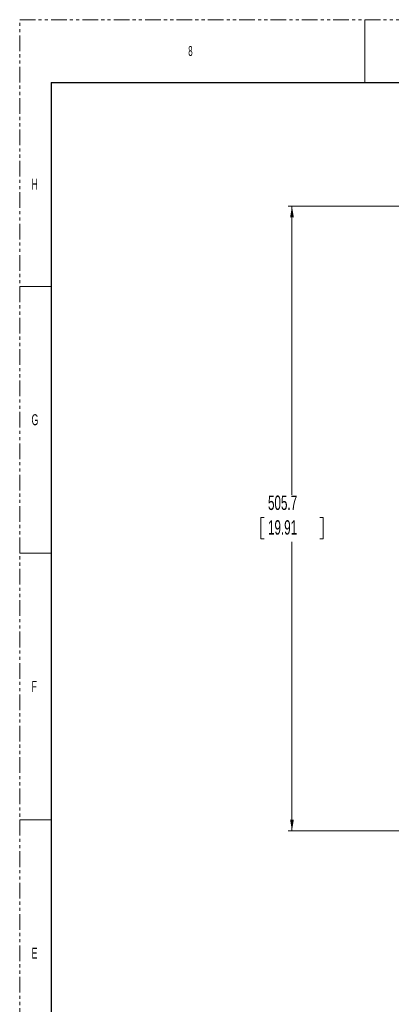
# Model space of a CAD drawing. Header units: millimetres. Extents: x 0 to 1118, y 0 to 864.
# Tile 4 of 76: x 0 to 150, y 465 to 864. Entities that reach past the tile are written whole.
import ezdxf

# ---------------------------------------------------------------- set-up
doc = ezdxf.new("R2010")
doc.units = ezdxf.units.MM
doc.linetypes.add('PHANTOM', pattern=[12.7, 6.35, -1.27, 1.27, -1.27, 1.27, -1.27])
doc.styles.add('SLDTEXTSTYLE0', font='TXT', dxfattribs={"width": 0.605})
doc.styles.add('SLDTEXTSTYLE2', font='TXT', dxfattribs={"width": 0.6})
doc.dimstyles.new('SLDDIMSTYLE1', dxfattribs={"dimtxt": 5.650301, "dimasz": 4.572, "dimexe": 0, "dimexo": 0.0625, "dimgap": 1.412575, "dimtad": 0, "dimtih": 1, "dimtoh": 1, "dimdec": 1, "dimlfac": 2, "dimrnd": 1e-09, "dimzin": 12, "dimdsep": 46, "dimtxsty": 'SLDTEXTSTYLE0', "dimsah": 1, "dimcen": 0.09, "dimadec": 0, "dimazin": 3, "dimtfac": 1, "dimtdec": 1, "dimtofl": 0, "dimtmove": 0, "dimatfit": 3, "dimfxl": 1, "dimfrac": 2, "dimtolj": 1, "dimtzin": 12, "dimarcsym": 0})

# ---------------------------------------------------------------- blocks, each defined once
blk = doc.blocks.new('_D_1')
at = {"color": 7, "linetype": 'Continuous', "lineweight": 0}
for p, q in [((165.75, 788.17), (108.66, 788.17)), ((110.26, 788.17), (110.26, 671.27)), ((98.95, 662.21), (97.65, 662.21)), ((97.65, 662.21), (97.65, 653.54)), ((121.58, 662.21), (122.88, 662.21)), ((122.88, 662.21), (122.88, 653.54)), ((97.65, 653.54), (98.95, 653.54)), ((122.88, 653.54), (121.58, 653.54)), ((110.26, 535.33), (110.26, 652.24)), ((165.75, 535.33), (108.66, 535.33))]:
    blk.add_line(p, q, dxfattribs=at)
for points in [[(110.26, 788.17), (109.5, 783.6), (111.03, 783.6)], [(110.26, 535.33), (111.03, 539.91), (109.5, 539.91)]]:
    blk.add_solid(points, dxfattribs=at)
at = {"color": 7, "linetype": 'Continuous', "lineweight": 0, "char_height": 5.821, "attachment_point": 1, "style": 'SLDTEXTSTYLE0'}
for s, insert in [('505.7', (100.56, 671.01)), ('19.91', (100.56, 661.04))]:
    blk.add_mtext(s, dxfattribs=dict(at, insert=insert))

msp = doc.modelspace()

# ---------------------------------------------------------------- linework, layer by layer
at = {"color": 7, "linetype": 'PHANTOM', "lineweight": 0}
for p, q in [((0, 0), (0, 863.6)), ((0, 863.6), (1117.6, 863.6))]:
    msp.add_line(p, q, dxfattribs=at)
at = {"color": 7, "linetype": 'Continuous', "lineweight": 0}
for p, q in [((139.7, 863.6), (139.7, 838.2)), ((0, 755.65), (12.7, 755.65)), ((0, 647.7), (12.7, 647.7)), ((0, 539.75), (12.7, 539.75))]:
    msp.add_line(p, q, dxfattribs=at)
at = {"color": 7, "linetype": 'Continuous', "lineweight": 30}
for q in [(12.7, 25.4), (1104.9, 838.2)]:
    msp.add_line((12.7, 838.2), q, dxfattribs=at)

# ---------------------------------------------------------------- texts
at = {"color": 7, "linetype": 'Continuous', "lineweight": 0, "attachment_point": 1, "style": 'SLDTEXTSTYLE2'}
for s, insert, char_height in [('8', (68.263, 852.929), 3.969), ('H', (4.794, 799.198), 4.445), ('G', (4.794, 703.948), 4.445), ('F', (4.794, 595.998), 4.445), ('E', (4.794, 488.048), 4.445)]:
    msp.add_mtext(s, dxfattribs=dict(at, insert=insert, char_height=char_height))

# ---------------------------------------------------------------- dimensions: what is measured, and where the dimension line sits
at = {"color": 7, "linetype": 'Continuous', "lineweight": 0}
dim = msp.add_linear_dim(base=(110.264, 788.175), p1=(167.351, 535.335), p2=(167.351, 788.175), angle=90, dimstyle='SLDDIMSTYLE1', dxfattribs=at)
dim.commit()
dim.dimension.update_dxf_attribs({"geometry": '_D_1', "text_midpoint": (110.264, 661.755), "dimtype": 160})

doc.saveas('drawing.dxf')
